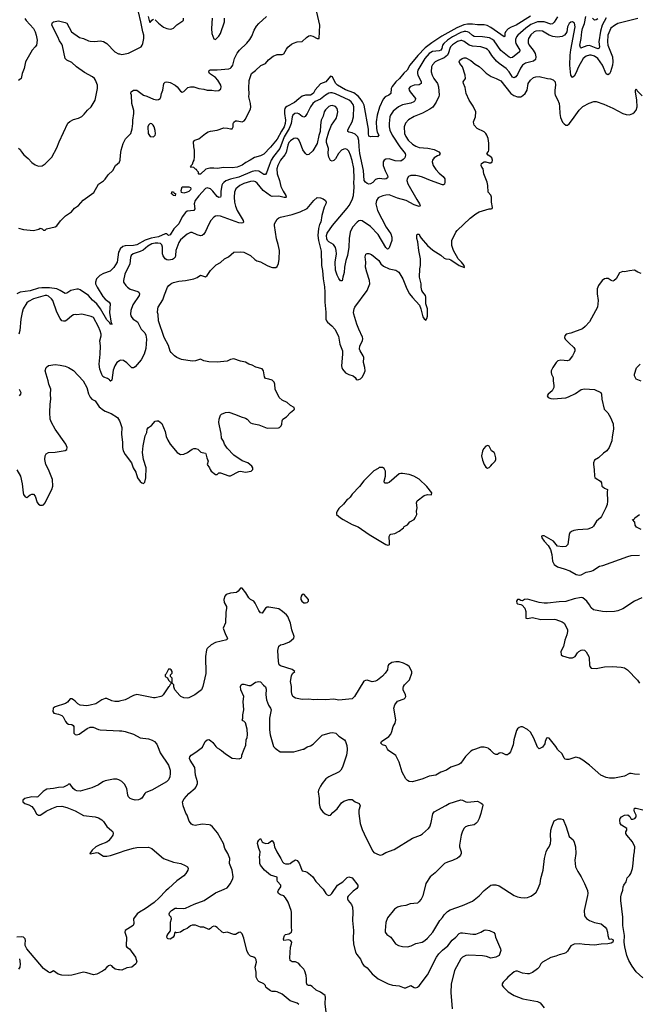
# Model space of a CAD drawing. Header units: inches. Extents: x 2001573 to 2220545, y 644482 to 846830.
# Tile 111 of 256: x 2068805 to 2076229, y 666945 to 678734. Entities that reach past the tile are written whole.
import ezdxf

# ---------------------------------------------------------------- set-up
doc = ezdxf.new("R2010")
doc.units = ezdxf.units.IN
doc.header["$MEASUREMENT"] = 0
for name, color, linetype in [('C0666', 7, 'Continuous'), ('C0667', 7, 'Continuous'), ('C0676', 7, 'Continuous'), ('C0677', 7, 'Continuous')]:
    doc.layers.add(name, color=color, linetype=linetype)

msp = doc.modelspace()

# ---------------------------------------------------------------- linework, layer by layer
at = {"layer": 'C0666', "color": 5, "elevation": 380}
for points in [[(2070000, 669629), (2069993, 669633), (2069970, 669640), (2069930, 669641), (2069830, 669621), (2069803, 669610), (2069750, 669574), (2069670, 669538), (2069530, 669499), (2069490, 669501), (2069470, 669510), (2069448, 669528), (2069410, 669581), (2069401, 669581), (2069390, 669582), (2069378, 669570), (2069330, 669545), (2069270, 669541), (2069210, 669528), (2069130, 669520), (2069109, 669511), (2069086, 669494), (2069024, 669430), (2069010, 669426), (2068950, 669429), (2068869, 669410), (2068842, 669390), (2068842, 669370), (2068869, 669350), (2068914, 669334), (2068950, 669312), (2068977, 669277), (2069005, 669225), (2069030, 669210), (2069050, 669211), (2069070, 669220), (2069122, 669258), (2069189, 669291), (2069250, 669312), (2069310, 669319), (2069370, 669301), (2069470, 669260), (2069570, 669204), (2069710, 669191), (2069750, 669177), (2069790, 669153), (2069810, 669132), (2069850, 669076), (2069910, 669024), (2069920, 669010), (2069925, 668990), (2069920, 668970), (2069895, 668930), (2069870, 668902), (2069850, 668888), (2069764, 668856), (2069718, 668830), (2069674, 668790), (2069645, 668750), (2069650, 668746), (2069730, 668762), (2069750, 668757), (2069789, 668729), (2069810, 668720), (2069850, 668717), (2069895, 668725), (2070000, 668762)], [(2070000, 667357), (2069990, 667357), (2069948, 667368), (2069926, 667386), (2069910, 667407), (2069890, 667412), (2069870, 667407), (2069850, 667390), (2069822, 667358), (2069798, 667342), (2069730, 667307), (2069690, 667299), (2069610, 667324), (2069570, 667330), (2069430, 667296), (2069390, 667292), (2069310, 667296), (2069267, 667307), (2069210, 667347), (2069170, 667321), (2069149, 667329), (2069090, 667376), (2068892, 667610), (2068872, 667650), (2068870, 667670), (2068877, 667710), (2068872, 667730), (2068851, 667750), (2068830, 667754), (2068770, 667751)], [(2068803, 667490), (2068811, 667430), (2068807, 667390), (2068792, 667368)]]:
    msp.add_lwpolyline(points, dxfattribs=at)
at = {"layer": 'C0667', "color": 5}
for points, elevation in [([(2068869, 678749), (2068885, 678725), (2068969, 678629), (2068990, 678590), (2069004, 678550), (2069016, 678490), (2069005, 678430), (2068992, 678408), (2068953, 678367), (2068877, 678230), (2068858, 678150), (2068834, 678090), (2068822, 678030), (2068790, 678006)], 380), ([(2068790, 677196), (2068810, 677179), (2068827, 677150), (2068856, 677116), (2068908, 677070), (2068950, 677022), (2068990, 676994), (2069010, 676987), (2069030, 676982), (2069075, 676985), (2069110, 677006), (2069192, 677088), (2069250, 677198), (2069277, 677270), (2069384, 677496), (2069405, 677515), (2069450, 677537), (2069510, 677554), (2069550, 677575), (2069579, 677601), (2069616, 677650), (2069661, 677690), (2069708, 677772), (2069739, 677910), (2069737, 677950), (2069731, 677970), (2069715, 678010), (2069702, 678030), (2069677, 678050), (2069581, 678101), (2069488, 678170), (2069430, 678221), (2069371, 678251), (2069352, 678270), (2069319, 678419), (2069310, 678441), (2069281, 678481), (2069261, 678530), (2069190, 678670), (2069193, 678690), (2069199, 678701), (2069212, 678708), (2069270, 678719), (2069350, 678702), (2069370, 678691), (2069428, 678588), (2069522, 678522), (2069570, 678508), (2069630, 678479), (2069650, 678475), (2069707, 678473), (2069770, 678482), (2069810, 678474), (2069851, 678450), (2069944, 678350), (2069990, 678326), (2070000, 678324)], 360), ([(2068790, 676236), (2068850, 676223), (2068969, 676211), (2069034, 676226), (2069050, 676238), (2069074, 676230), (2069090, 676214), (2069110, 676214), (2069126, 676230), (2069230, 676254), (2069250, 676267), (2069295, 676325), (2069355, 676385), (2069428, 676432), (2069463, 676477), (2069510, 676510), (2069567, 676573), (2069694, 676666), (2069750, 676764), (2069810, 676806), (2069830, 676826), (2069864, 676876), (2069921, 676930), (2069952, 676990), (2070000, 677029)], 340), ([(2070000, 675969), (2069990, 675950), (2069973, 675830), (2069935, 675765), (2069890, 675722), (2069810, 675696), (2069765, 675670), (2069725, 675630), (2069713, 675590), (2069715, 675570), (2069734, 675530), (2069801, 675421), (2069830, 675386), (2069876, 675350), (2069889, 675330), (2069880, 675230), (2069901, 675101), (2069908, 675089)], 340), ([(2069908, 675089), (2069890, 675089), (2069884, 675104), (2069850, 675140), (2069773, 675270), (2069730, 675330), (2069677, 675377), (2069630, 675430), (2069530, 675499), (2069510, 675506), (2069490, 675506), (2069419, 675490), (2069370, 675459), (2069350, 675457), (2069292, 675492), (2069250, 675510), (2069164, 675524), (2069070, 675525), (2069030, 675520), (2068930, 675486), (2068810, 675470), (2068771, 675450)], 340), ([(2070000, 674651), (2069970, 674630), (2069945, 674590), (2069924, 674536), (2069910, 674418), (2069895, 674405), (2069890, 674404), (2069880, 674420), (2069857, 674437), (2069813, 674453), (2069803, 674463), (2069790, 674484), (2069767, 674550), (2069756, 674610), (2069770, 674730), (2069773, 674830), (2069767, 674890), (2069780, 674950), (2069780, 674970), (2069770, 675009), (2069750, 675057), (2069690, 675169), (2069661, 675181), (2069550, 675208), (2069490, 675202), (2069470, 675204), (2069450, 675202), (2069430, 675190), (2069370, 675138), (2069350, 675126), (2069330, 675123), (2069310, 675129), (2069290, 675156), (2069250, 675232), (2069203, 675370), (2069188, 675390), (2069150, 675423), (2069130, 675431), (2069110, 675430), (2068970, 675390), (2068910, 675359), (2068890, 675343), (2068847, 675270), (2068835, 675230), (2068818, 675150), (2068809, 675011), (2068797, 674970)], 360), ([(2068770, 673344), (2068814, 673270), (2068837, 673177), (2068846, 673070), (2068852, 673050), (2068870, 673021), (2068890, 673013), (2068930, 673044), (2068950, 673052), (2068970, 673052), (2068992, 673030), (2069015, 672955), (2069032, 672932), (2069050, 672922), (2069078, 672922), (2069090, 672926), (2069110, 672950), (2069157, 673050), (2069192, 673108), (2069202, 673150), (2069198, 673230), (2069149, 673350), (2069118, 673410), (2069106, 673470), (2069109, 673511), (2069124, 673536), (2069150, 673550), (2069230, 673556), (2069350, 673574), (2069372, 673588), (2069376, 673610), (2069359, 673650), (2069230, 673830), (2069188, 673910), (2069172, 673950), (2069167, 674030), (2069169, 674130), (2069180, 674190), (2069176, 674250), (2069179, 674310), (2069155, 674370), (2069148, 674410), (2069111, 674530), (2069122, 674570), (2069150, 674595), (2069230, 674604), (2069290, 674599), (2069350, 674585), (2069390, 674569), (2069450, 674534), (2069564, 674410), (2069609, 674330), (2069630, 674255), (2069650, 674215), (2069669, 674190), (2069710, 674169), (2069759, 674099), (2069810, 674058), (2069830, 674045), (2069900, 674020), (2069977, 673970), (2070000, 673930)], 380), ([(2068800, 674310), (2068819, 674270), (2068816, 674250), (2068800, 674230)], 360), ([(2070000, 670573), (2069990, 670570), (2069945, 670570), (2069910, 670580), (2069850, 670608), (2069830, 670605), (2069789, 670591), (2069716, 670544), (2069650, 670525), (2069610, 670520), (2069528, 670528), (2069502, 670542), (2069470, 670576), (2069450, 670590), (2069430, 670601), (2069410, 670601), (2069377, 670563), (2069353, 670547), (2069232, 670508), (2069206, 670490), (2069201, 670450), (2069213, 670433), (2069270, 670420), (2069310, 670403), (2069328, 670388), (2069353, 670333), (2069370, 670310), (2069390, 670301), (2069430, 670296), (2069445, 670285), (2069453, 670273), (2069456, 670256), (2069455, 670190), (2069470, 670176), (2069490, 670173), (2069519, 670181), (2069613, 670247), (2069650, 670262), (2069684, 670264), (2069750, 670234), (2069770, 670230), (2070000, 670220)], 380)]:
    msp.add_lwpolyline(points, dxfattribs=dict(at, elevation=elevation))
at = {"layer": 'C0667', "color": 5, "elevation": 340}
msp.add_lwpolyline([(2069908, 675089), (2069910, 675086), (2069909, 675089)], close=True, dxfattribs=at)
at = {"layer": 'C0676', "color": 5}
for points, elevation in [([(2070473, 670000), (2070490, 669955), (2070587, 669810), (2070607, 669750), (2070610, 669710), (2070604, 669670), (2070587, 669633), (2070565, 669610), (2070390, 669508), (2070317, 669483), (2070304, 669470), (2070267, 669413), (2070250, 669401), (2070230, 669395), (2070190, 669390), (2070150, 669400), (2070130, 669410), (2070110, 669430), (2070100, 669450), (2070090, 669530), (2070061, 669581), (2070030, 669612), (2070000, 669629)], 380), ([(2072150, 666943), (2072130, 666959), (2072047, 666987), (2071950, 667067), (2071890, 667095), (2071870, 667100), (2071830, 667100), (2071810, 667108), (2071762, 667142), (2071755, 667150), (2071750, 667170), (2071730, 667190), (2071670, 667218), (2071657, 667230), (2071640, 667270), (2071638, 667330), (2071628, 667390), (2071641, 667450), (2071638, 667478), (2071632, 667492), (2071612, 667510), (2071570, 667522), (2071546, 667546), (2071527, 667590), (2071490, 667737), (2071470, 667789), (2071450, 667809), (2071430, 667806), (2071390, 667780), (2071370, 667780), (2071290, 667808), (2071250, 667803), (2071230, 667808), (2071170, 667866), (2071150, 667877), (2071130, 667879), (2071110, 667874), (2071090, 667852), (2071070, 667839), (2071010, 667867), (2070970, 667868), (2070911, 667891), (2070870, 667893), (2070850, 667885), (2070810, 667854), (2070770, 667838), (2070730, 667811), (2070690, 667803), (2070670, 667808), (2070661, 667799), (2070655, 667770), (2070643, 667750), (2070618, 667730), (2070610, 667727), (2070586, 667730), (2070575, 667735), (2070569, 667749), (2070574, 667770), (2070585, 667790), (2070614, 667826), (2070613, 667927), (2070625, 667970), (2070619, 667990), (2070599, 668010), (2070595, 668030), (2070604, 668050), (2070625, 668070), (2070670, 668095), (2070690, 668098), (2070766, 668094), (2070790, 668098), (2070895, 668145), (2071017, 668190), (2071150, 668281), (2071257, 668323), (2071290, 668341), (2071329, 668390), (2071357, 668450), (2071361, 668470), (2071350, 668550), (2071317, 668630), (2071323, 668690), (2071300, 668750), (2071265, 668810), (2071246, 668870), (2071177, 668997), (2071117, 669070), (2071091, 669091), (2071076, 669096), (2070990, 669102), (2070907, 669087), (2070874, 669094), (2070863, 669103), (2070837, 669137), (2070810, 669209), (2070795, 669235), (2070763, 669323), (2070757, 669370), (2070774, 669406), (2070830, 669470), (2070907, 669533), (2070918, 669550), (2070935, 669590), (2070936, 669610), (2070913, 669690), (2070902, 669782), (2070847, 669870), (2070839, 669890), (2070842, 669910), (2070860, 669930), (2070916, 669964), (2070963, 670000)], 360), ([(2071198, 670000), (2071224, 669984), (2071270, 669943), (2071350, 669891), (2071435, 669885), (2071462, 669898), (2071468, 669912), (2071468, 669928), (2071495, 670000)], 360), ([(2071882, 670000), (2071927, 669970), (2072090, 669967), (2072203, 670000)], 360), ([(2072729, 670000), (2072730, 669990), (2072720, 669930), (2072674, 669786), (2072652, 669750), (2072631, 669729), (2072510, 669670), (2072475, 669645), (2072430, 669589), (2072410, 669556), (2072386, 669510), (2072382, 669490), (2072394, 669410), (2072394, 669350), (2072401, 669310), (2072410, 669285), (2072436, 669250), (2072466, 669226), (2072510, 669207), (2072530, 669211), (2072557, 669243), (2072610, 669286), (2072662, 669358), (2072690, 669376), (2072750, 669396), (2072790, 669398), (2072826, 669370), (2072871, 669350), (2072883, 669323), (2072870, 669270), (2072870, 669230), (2072886, 669110), (2072910, 669037), (2072955, 668935), (2073038, 668778), (2073050, 668764), (2073110, 668734), (2073130, 668731), (2073150, 668737), (2073190, 668764), (2073290, 668799), (2073510, 668933), (2073609, 668971), (2073630, 668986), (2073703, 669050), (2073717, 669070), (2073736, 669124), (2073756, 669224), (2073770, 669250), (2073910, 669324), (2073950, 669350), (2074090, 669394), (2074110, 669390), (2074150, 669368), (2074170, 669364), (2074290, 669378), (2074335, 669355), (2074350, 669342), (2074355, 669330), (2074328, 669230), (2074308, 669170), (2074288, 669130), (2074271, 669109), (2074250, 669096), (2074177, 669083), (2074148, 669072), (2074130, 669054), (2074110, 669019), (2074096, 668970), (2074073, 668850), (2074075, 668830), (2074095, 668770), (2074093, 668750), (2074088, 668732), (2074070, 668710), (2074050, 668695), (2073992, 668668), (2073930, 668648), (2073895, 668630), (2073781, 668519), (2073721, 668470), (2073671, 668390), (2073636, 668244), (2073615, 668205), (2073589, 668171), (2073570, 668158), (2073482, 668150), (2073430, 668129), (2073370, 668121), (2073330, 668107), (2073295, 668085), (2073210, 667982), (2073190, 667926), (2073182, 667830), (2073184, 667810), (2073203, 667783), (2073251, 667750), (2073307, 667670), (2073345, 667650), (2073390, 667636), (2073450, 667635), (2073494, 667646), (2073550, 667675), (2073629, 667690), (2073661, 667710), (2073690, 667736), (2073755, 667810), (2073840, 667950), (2073870, 667985), (2073890, 668016), (2073930, 668057), (2073963, 668077), (2074110, 668128), (2074230, 668179), (2074310, 668244), (2074370, 668307), (2074450, 668371), (2074470, 668375), (2074510, 668374), (2074550, 668362), (2074730, 668250), (2074770, 668233), (2074810, 668224), (2074850, 668222), (2074890, 668226), (2074930, 668242), (2074960, 668260), (2074991, 668289), (2075010, 668315), (2075041, 668390), (2075050, 668450), (2075075, 668550), (2075094, 668690), (2075111, 668769), (2075123, 668797), (2075150, 668831), (2075165, 668870), (2075170, 668910), (2075164, 668970), (2075167, 669030), (2075179, 669070), (2075210, 669142), (2075256, 669164), (2075290, 669166), (2075315, 669156), (2075353, 669070), (2075390, 668956), (2075435, 668915), (2075450, 668885), (2075466, 668830), (2075470, 668750), (2075458, 668670), (2075464, 668590), (2075490, 668536), (2075532, 668472), (2075572, 668392), (2075606, 668306), (2075610, 668270), (2075607, 668250), (2075567, 668067), (2075570, 668006), (2075594, 667974), (2075630, 667948), (2075690, 667926), (2075770, 667907), (2075819, 667870), (2075835, 667850), (2075847, 667810), (2075851, 667770), (2075865, 667730), (2075870, 667725), (2075890, 667731), (2075910, 667722), (2075916, 667710), (2075911, 667690), (2075890, 667678), (2075851, 667669), (2075770, 667667), (2075690, 667654), (2075570, 667662), (2075510, 667671), (2075450, 667666), (2075410, 667645), (2075370, 667581), (2075350, 667563), (2075330, 667553), (2075270, 667539), (2075230, 667521), (2075170, 667505), (2075067, 667450), (2075049, 667431), (2075028, 667390), (2075010, 667369), (2074950, 667327), (2074910, 667309), (2074890, 667309), (2074830, 667318), (2074770, 667343), (2074750, 667342), (2074730, 667333), (2074653, 667270), (2074635, 667245), (2074599, 667210), (2074586, 667190), (2074587, 667170), (2074601, 667150), (2074656, 667096), (2074731, 667050), (2074832, 667012), (2075010, 666979), (2075041, 666961), (2075090, 666902)], 360), ([(2074266, 670000), (2074232, 669988), (2074210, 669975), (2074146, 669914), (2074090, 669831), (2074065, 669815), (2073970, 669783), (2073917, 669750), (2073850, 669726), (2073790, 669690), (2073710, 669676), (2073637, 669643), (2073512, 669608), (2073473, 669613), (2073450, 669626), (2073430, 669646), (2073386, 669726), (2073350, 669845), (2073310, 669925), (2073223, 669983), (2073212, 670000)], 380), ([(2074699, 670000), (2074687, 669970), (2074670, 669947), (2074650, 669934), (2074630, 669934), (2074590, 669954), (2074570, 669957), (2074549, 669951), (2074530, 669936), (2074510, 669937), (2074485, 669950), (2074447, 669987), (2074430, 670000)], 380), ([(2076230, 669698), (2076170, 669702), (2076130, 669710), (2076110, 669708), (2076050, 669678), (2075970, 669659), (2075930, 669653), (2075870, 669653), (2075830, 669659), (2075769, 669689), (2075630, 669810), (2075551, 669870), (2075510, 669894), (2075470, 669903), (2075383, 669877), (2075357, 669877), (2075342, 669882), (2075330, 669892), (2075303, 669943), (2075253, 669993), (2075248, 670000)], 380), ([(2076270, 667264), (2076190, 667335), (2076141, 667401), (2076104, 667470), (2076080, 667530), (2076055, 667635), (2076047, 667690), (2076050, 667770), (2076031, 667890), (2076033, 667990), (2076007, 668187), (2076007, 668233), (2076014, 668266), (2076031, 668310), (2076036, 668350), (2076044, 668370), (2076072, 668410), (2076082, 668458), (2076111, 668489), (2076125, 668510), (2076146, 668570), (2076156, 668630), (2076161, 668730), (2076170, 668770), (2076173, 668830), (2076147, 668890), (2076077, 668970), (2076066, 668990), (2076069, 669010), (2076079, 669030), (2076078, 669050), (2076015, 669090), (2076001, 669110), (2075995, 669150), (2075999, 669170), (2076014, 669190), (2076052, 669208), (2076090, 669212), (2076114, 669194), (2076130, 669163), (2076150, 669161), (2076173, 669170), (2076189, 669190), (2076189, 669210), (2076169, 669251), (2076165, 669270), (2076170, 669292), (2076190, 669292), (2076272, 669272)], 360), ([(2072477, 666850), (2072465, 666950), (2072470, 667030), (2072464, 667050), (2072410, 667092), (2072356, 667116), (2072310, 667159), (2072290, 667169), (2072266, 667170), (2072250, 667178), (2072242, 667202), (2072243, 667250), (2072237, 667290), (2072222, 667342), (2072210, 667365), (2072170, 667404), (2072150, 667432), (2072110, 667452), (2072070, 667455), (2072047, 667470), (2072042, 667502), (2072050, 667630), (2072063, 667670), (2072064, 667690), (2072050, 667711), (2072030, 667716), (2071970, 667709), (2071966, 667730), (2071976, 667770), (2071990, 667781), (2072030, 667789), (2072050, 667801), (2072060, 667810), (2072066, 667830), (2072062, 667870), (2072063, 668050), (2072058, 668070), (2072020, 668170), (2071990, 668221), (2071970, 668244), (2071930, 668255), (2071907, 668270), (2071899, 668290), (2071906, 668310), (2071935, 668350), (2071932, 668370), (2071894, 668414), (2071889, 668430), (2071889, 668469), (2071811, 668491), (2071738, 668550), (2071689, 668610), (2071684, 668630), (2071684, 668670), (2071677, 668710), (2071684, 668730), (2071685, 668770), (2071670, 668810), (2071655, 668870), (2071658, 668890), (2071670, 668912), (2071690, 668932), (2071711, 668890), (2071721, 668881), (2071750, 668871), (2071786, 668874), (2071810, 668896), (2071830, 668905), (2071850, 668876), (2071860, 668830), (2071885, 668770), (2071932, 668692), (2071953, 668650), (2071970, 668636), (2071990, 668627), (2072030, 668626), (2072047, 668633), (2072070, 668653), (2072110, 668677), (2072130, 668667), (2072154, 668634), (2072190, 668542), (2072230, 668536), (2072250, 668527), (2072290, 668497), (2072317, 668470), (2072355, 668415), (2072442, 668322), (2072475, 668270), (2072490, 668255), (2072508, 668248), (2072530, 668257), (2072543, 668270), (2072613, 668370), (2072678, 668410), (2072730, 668463), (2072750, 668471), (2072790, 668459), (2072858, 668370), (2072856, 668350), (2072845, 668330), (2072800, 668300), (2072741, 668239), (2072734, 668230), (2072731, 668210), (2072741, 668190), (2072782, 668142), (2072794, 668110), (2072798, 668050), (2072793, 667947), (2072805, 667830), (2072800, 667730), (2072805, 667670), (2072829, 667569), (2072843, 667543), (2072890, 667486), (2072913, 667430), (2072927, 667410), (2072970, 667382), (2073029, 667309), (2073098, 667250), (2073219, 667190), (2073270, 667176), (2073350, 667165), (2073410, 667143), (2073430, 667144), (2073490, 667172), (2073530, 667146), (2073550, 667144), (2073570, 667150), (2073590, 667168), (2073690, 667300), (2073798, 667510), (2073825, 667550), (2073870, 667595), (2073935, 667645), (2073985, 667715), (2074031, 667749), (2074070, 667792), (2074090, 667802), (2074110, 667803), (2074233, 667787), (2074270, 667786), (2074331, 667809), (2074370, 667831), (2074390, 667835), (2074432, 667830), (2074487, 667807), (2074496, 667790), (2074504, 667750), (2074567, 667610), (2074570, 667590), (2074550, 667529), (2074510, 667509), (2074450, 667497), (2074397, 667517), (2074350, 667527), (2074187, 667533), (2074150, 667530), (2074110, 667510), (2074090, 667490), (2074014, 667350), (2073975, 667185), (2073972, 667088), (2073988, 666890)], 340), ([(2070000, 668762), (2070070, 668787), (2070170, 668814), (2070210, 668821), (2070350, 668825), (2070390, 668810), (2070503, 668710), (2070530, 668693), (2070650, 668648), (2070735, 668630), (2070789, 668609), (2070815, 668590), (2070822, 668570), (2070819, 668550), (2070796, 668510), (2070770, 668485), (2070690, 668422), (2070590, 668330), (2070555, 668305), (2070478, 668222), (2070415, 668165), (2070310, 668088), (2070239, 668050), (2070213, 668030), (2070170, 667970), (2070174, 667914), (2070164, 667890), (2070070, 667830), (2070064, 667810), (2070084, 667750), (2070082, 667642), (2070089, 667630), (2070119, 667610), (2070194, 667510), (2070208, 667452), (2070198, 667430), (2070148, 667390), (2070090, 667382), (2070030, 667356), (2070000, 667357)], 380)]:
    msp.add_lwpolyline(points, dxfattribs=dict(at, elevation=elevation))
at = {"layer": 'C0677', "color": 5}
for points, elevation in [([(2070000, 678324), (2070030, 678318), (2070110, 678333), (2070259, 678410), (2070273, 678427), (2070282, 678450), (2070294, 678510), (2070291, 678550), (2070279, 678590), (2070257, 678710), (2070228, 678828)], 360), ([(2074925, 678775), (2074752, 678670), (2074694, 678646), (2074656, 678624), (2074625, 678590), (2074618, 678570), (2074618, 678542), (2074610, 678527), (2074450, 678641), (2074405, 678665), (2074370, 678673), (2074290, 678672), (2074230, 678680), (2074170, 678681), (2074127, 678673), (2074044, 678636), (2073864, 678536), (2073742, 678458), (2073663, 678397), (2073576, 678304), (2073480, 678190), (2073449, 678130), (2073407, 678093), (2073355, 678030), (2073310, 677990), (2073266, 677934), (2073254, 677910), (2073250, 677849), (2073229, 677831), (2073183, 677810), (2073159, 677781), (2073115, 677685), (2073087, 677590), (2073076, 677510), (2073081, 677430), (2073089, 677389), (2073108, 677350), (2073090, 677332), (2073030, 677335), (2073010, 677332), (2072990, 677339), (2072983, 677370), (2072985, 677425), (2072933, 677710), (2072913, 677750), (2072886, 677790), (2072859, 677819), (2072810, 677857), (2072710, 677892), (2072612, 677950), (2072590, 677975), (2072553, 678050), (2072530, 678058), (2072472, 677988), (2072410, 677967), (2072347, 677893), (2072325, 677855), (2072310, 677841), (2072290, 677830), (2072230, 677830), (2072190, 677817), (2072150, 677788), (2072099, 677741), (2072004, 677696), (2071990, 677684), (2071980, 677670), (2071977, 677650), (2071977, 677610), (2071990, 677530), (2071985, 677490), (2071974, 677450), (2071940, 677400), (2071890, 677305), (2071812, 677208), (2071730, 677125), (2071690, 677102), (2071617, 677083), (2071567, 677050), (2071516, 677024), (2071470, 676992), (2071410, 676970), (2071350, 676959), (2071250, 676964), (2071170, 676954), (2071130, 676958), (2071084, 676956), (2071037, 676943), (2070970, 676886), (2070950, 676886), (2070946, 676890), (2070946, 676910), (2070926, 676930), (2070922, 676942), (2070910, 676946), (2070890, 676966), (2070849, 676970), (2070858, 676982), (2070858, 676990), (2070875, 677005), (2070882, 677030), (2070894, 677050), (2070900, 677090), (2070898, 677170), (2070890, 677210), (2070889, 677270), (2070896, 677284), (2070902, 677290), (2070950, 677306), (2071032, 677370), (2071065, 677390), (2071090, 677399), (2071170, 677411), (2071250, 677438), (2071296, 677436), (2071330, 677426), (2071350, 677428), (2071361, 677450), (2071364, 677490), (2071370, 677507), (2071390, 677522), (2071410, 677524), (2071470, 677509), (2071496, 677524), (2071510, 677543), (2071570, 677666), (2071574, 677686), (2071572, 677730), (2071552, 677810), (2071556, 677850), (2071549, 677910), (2071554, 678006), (2071582, 678090), (2071630, 678124), (2071696, 678184), (2071750, 678210), (2071785, 678255), (2071842, 678298), (2071890, 678317), (2071950, 678318), (2071970, 678324), (2072000, 678380), (2072017, 678403), (2072060, 678440), (2072086, 678454), (2072130, 678469), (2072190, 678474), (2072240, 678520), (2072270, 678539), (2072290, 678544), (2072318, 678538), (2072370, 678510), (2072393, 678507), (2072400, 678670), (2072365, 678825)], 320), ([(2070000, 677029), (2070001, 677030), (2070010, 677050), (2070012, 677110), (2070021, 677170), (2070045, 677250), (2070074, 677306), (2070135, 677370), (2070153, 677427), (2070162, 677490), (2070161, 677530), (2070173, 677610), (2070172, 677648), (2070150, 677730), (2070145, 677830), (2070137, 677850), (2070141, 677870), (2070170, 677890), (2070210, 677889), (2070290, 677829), (2070330, 677817), (2070410, 677783), (2070450, 677774), (2070470, 677778), (2070489, 677790), (2070495, 677805), (2070504, 677850), (2070519, 677890), (2070532, 677968), (2070550, 677984), (2070570, 677991), (2070610, 677982), (2070670, 677950), (2070694, 677930), (2070730, 677879), (2070750, 677867), (2070770, 677875), (2070820, 677920), (2070850, 677931), (2070890, 677931), (2070951, 677911), (2071010, 677902), (2071050, 677890), (2071109, 677889), (2071150, 677882), (2071190, 677887), (2071214, 677906), (2071220, 677930), (2071214, 677950), (2071180, 678010), (2071150, 678040), (2071081, 678090), (2071070, 678110), (2071075, 678125), (2071088, 678132), (2071170, 678134), (2071310, 678147), (2071330, 678154), (2071338, 678162), (2071357, 678190), (2071379, 678270), (2071410, 678332), (2071437, 678370), (2071526, 678454), (2071562, 678498), (2071585, 678535), (2071614, 678610), (2071642, 678658), (2071670, 678689), (2071763, 678770)], 340), ([(2075250, 678766), (2075210, 678704), (2075190, 678683), (2075170, 678681), (2075090, 678710), (2075010, 678707), (2074970, 678694), (2074930, 678675), (2074868, 678632), (2074775, 678550), (2074759, 678530), (2074745, 678495), (2074744, 678470), (2074750, 678450), (2074796, 678370), (2074794, 678350), (2074710, 678282), (2074690, 678277), (2074670, 678286), (2074570, 678365), (2074490, 678480), (2074470, 678498), (2074435, 678515), (2074350, 678529), (2074250, 678532), (2074230, 678544), (2074190, 678581), (2074170, 678590), (2074150, 678593), (2074130, 678592), (2074090, 678579), (2073990, 678528), (2073930, 678490), (2073885, 678450), (2073871, 678430), (2073861, 678390), (2073850, 678368), (2073830, 678360), (2073750, 678351), (2073710, 678328), (2073661, 678270), (2073598, 678170), (2073577, 678130), (2073570, 678110), (2073570, 678090), (2073576, 678070), (2073608, 678010), (2073615, 677990), (2073615, 677970), (2073590, 677954), (2073530, 677948), (2073490, 677935), (2073482, 677930), (2073469, 677910), (2073473, 677890), (2073484, 677870), (2073546, 677790), (2073545, 677770), (2073539, 677761), (2073527, 677750), (2073490, 677734), (2073390, 677713), (2073343, 677690), (2073280, 677640), (2073247, 677590), (2073241, 677570), (2073231, 677490), (2073232, 677450), (2073241, 677410), (2073268, 677350), (2073358, 677210), (2073423, 677130), (2073429, 677110), (2073419, 677081), (2073401, 677059), (2073370, 677041), (2073304, 677044), (2073230, 677067), (2073190, 677062), (2073170, 677052), (2073158, 677030), (2073161, 676990), (2073183, 676923), (2073212, 676870), (2073214, 676850), (2073210, 676841), (2073196, 676830), (2073174, 676826), (2073110, 676832), (2073090, 676830), (2073070, 676820), (2073035, 676785), (2073010, 676768), (2072990, 676766), (2072970, 676772), (2072947, 676787), (2072931, 676810), (2072924, 676930), (2072881, 677130), (2072871, 677210), (2072869, 677289), (2072857, 677330), (2072825, 677365), (2072790, 677381), (2072747, 677387), (2072737, 677397), (2072736, 677410), (2072743, 677430), (2072787, 677510), (2072805, 677570), (2072809, 677689), (2072799, 677719), (2072778, 677750), (2072751, 677771), (2072590, 677847), (2072550, 677858), (2072530, 677859), (2072510, 677854), (2072468, 677832), (2072410, 677782), (2072347, 677753), (2072318, 677730), (2072288, 677690), (2072250, 677610), (2072227, 677573), (2072210, 677565), (2072190, 677575), (2072150, 677608), (2072130, 677614), (2072102, 677610), (2072077, 677590), (2072068, 677570), (2072057, 677490), (2072035, 677430), (2071975, 677330), (2071920, 677190), (2071846, 677094), (2071820, 677050), (2071793, 676990), (2071761, 676899), (2071750, 676880), (2071730, 676881), (2071670, 676919), (2071630, 676926), (2071590, 676916), (2071432, 676848), (2071330, 676825), (2071277, 676803), (2071250, 676786), (2071236, 676770), (2071228, 676752), (2071216, 676676), (2071215, 676625), (2071210, 676607), (2071190, 676605), (2071170, 676616), (2071120, 676680), (2071090, 676708), (2071050, 676720), (2071030, 676714), (2070950, 676623), (2070909, 676570), (2070896, 676530), (2070902, 676470), (2070892, 676450), (2070810, 676441), (2070790, 676426), (2070750, 676372), (2070711, 676289), (2070652, 676228), (2070610, 676158), (2070590, 676150), (2070568, 676168), (2070550, 676171), (2070470, 676135), (2070381, 676119), (2070310, 676095), (2070210, 676039), (2070170, 676031), (2070070, 676028), (2070043, 676017), (2070011, 675990), (2070000, 675969)], 340), ([(2076210, 678748), (2075973, 678687), (2075930, 678666), (2075889, 678631), (2075851, 678550), (2075846, 678470), (2075853, 678430), (2075907, 678290), (2075912, 678230), (2075907, 678190), (2075882, 678110), (2075870, 678087), (2075850, 678074), (2075830, 678086), (2075786, 678190), (2075731, 678270), (2075690, 678297), (2075652, 678308), (2075630, 678308), (2075590, 678296), (2075557, 678270), (2075499, 678170), (2075470, 678092), (2075450, 678057), (2075430, 678043), (2075417, 678057), (2075410, 678070), (2075395, 678190), (2075400, 678310), (2075407, 678373), (2075460, 678650), (2075453, 678693), (2075430, 678710), (2075410, 678704), (2075390, 678689), (2075369, 678650), (2075359, 678590), (2075350, 678570), (2075332, 678548), (2075306, 678534), (2075250, 678525), (2075193, 678533), (2075149, 678549), (2075070, 678596), (2075030, 678602), (2074990, 678597), (2074970, 678587), (2074930, 678554), (2074901, 678510), (2074895, 678490), (2074897, 678457), (2074909, 678430), (2074956, 678370), (2074979, 678330), (2074989, 678290), (2074983, 678257), (2074962, 678238), (2074865, 678215), (2074830, 678190), (2074805, 678155), (2074770, 678076), (2074750, 678048), (2074730, 678036), (2074710, 678047), (2074668, 678110), (2074632, 678150), (2074550, 678210), (2074519, 678239), (2074463, 678303), (2074430, 678355), (2074410, 678376), (2074390, 678389), (2074330, 678407), (2074230, 678418), (2074190, 678428), (2074130, 678472), (2074103, 678483), (2074090, 678484), (2074050, 678473), (2073990, 678433), (2073968, 678410), (2073957, 678390), (2073944, 678336), (2073929, 678310), (2073890, 678277), (2073813, 678247), (2073784, 678230), (2073750, 678193), (2073740, 678170), (2073735, 678110), (2073746, 678070), (2073767, 678030), (2073809, 677969), (2073823, 677930), (2073829, 677831), (2073826, 677814), (2073794, 677746), (2073753, 677687), (2073718, 677662), (2073630, 677613), (2073530, 677575), (2073464, 677536), (2073426, 677494), (2073412, 677450), (2073417, 677370), (2073430, 677336), (2073461, 677290), (2073510, 677242), (2073550, 677219), (2073590, 677204), (2073696, 677196), (2073770, 677178), (2073827, 677150), (2073843, 677130), (2073831, 677110), (2073810, 677104), (2073770, 677080), (2073749, 677051), (2073746, 677030), (2073759, 676990), (2073790, 676942), (2073830, 676895), (2073877, 676857), (2073899, 676830), (2073898, 676790), (2073894, 676766), (2073884, 676756), (2073870, 676755), (2073728, 676808), (2073630, 676850), (2073590, 676862), (2073550, 676869), (2073490, 676870), (2073462, 676858), (2073446, 676830), (2073445, 676810), (2073455, 676770), (2073562, 676582), (2073595, 676530), (2073604, 676510), (2073599, 676501), (2073590, 676498), (2073530, 676519), (2073437, 676570), (2073330, 676598), (2073230, 676635), (2073190, 676634), (2073155, 676625), (2073117, 676610), (2073101, 676599), (2073082, 676570), (2073073, 676530), (2073092, 676450), (2073195, 676250), (2073251, 676171), (2073264, 676130), (2073264, 676090), (2073230, 676002), (2073221, 675990), (2073210, 675986), (2073190, 676006), (2073100, 676160), (2073010, 676257), (2072910, 676326), (2072890, 676329), (2072870, 676324), (2072850, 676311), (2072792, 676250), (2072764, 676190), (2072753, 676113), (2072747, 676010), (2072731, 675910), (2072711, 675850), (2072697, 675770), (2072694, 675706), (2072675, 675650), (2072670, 675606), (2072650, 675608), (2072630, 675635), (2072610, 675674), (2072590, 675735), (2072585, 675830), (2072600, 675930), (2072597, 675970), (2072587, 676007), (2072563, 676043), (2072510, 676073), (2072494, 676090), (2072485, 676110), (2072482, 676150), (2072490, 676179), (2072554, 676270), (2072730, 676476), (2072754, 676510), (2072790, 676575), (2072806, 676630), (2072814, 676730), (2072809, 676790), (2072813, 676830), (2072809, 676951), (2072790, 677046), (2072770, 677112), (2072750, 677160), (2072730, 677179), (2072710, 677186), (2072690, 677185), (2072659, 677170), (2072625, 677130), (2072590, 677069), (2072570, 677047), (2072550, 677041), (2072530, 677049), (2072510, 677089), (2072502, 677130), (2072504, 677190), (2072482, 677262), (2072483, 677297), (2072507, 677390), (2072542, 677470), (2072596, 677550), (2072610, 677590), (2072616, 677630), (2072610, 677670), (2072590, 677693), (2072550, 677706), (2072530, 677704), (2072510, 677693), (2072470, 677656), (2072454, 677630), (2072440, 677580), (2072419, 677530), (2072408, 677470), (2072406, 677394), (2072390, 677349), (2072369, 677251), (2072316, 677164), (2072270, 677118), (2072250, 677116), (2072241, 677121), (2072230, 677130), (2072197, 677177), (2072170, 677252), (2072150, 677294), (2072130, 677311), (2072110, 677315), (2072090, 677311), (2072050, 677284), (2072030, 677262), (2072016, 677230), (2071997, 677143), (2071983, 677117), (2071930, 677051), (2071896, 676990), (2071885, 676950), (2071890, 676890), (2071917, 676810), (2071935, 676735), (2071961, 676681), (2071994, 676630), (2071997, 676610), (2071994, 676606), (2071974, 676606), (2071910, 676619), (2071830, 676618), (2071810, 676625), (2071722, 676690), (2071650, 676776), (2071630, 676793), (2071610, 676801), (2071570, 676798), (2071490, 676774), (2071443, 676750), (2071395, 676710), (2071378, 676670), (2071373, 676610), (2071379, 676550), (2071390, 676503), (2071411, 676451), (2071484, 676330), (2071485, 676310), (2071478, 676302), (2071462, 676298), (2071430, 676303), (2071210, 676382), (2071170, 676385), (2071150, 676380), (2071130, 676368), (2071097, 676330), (2071070, 676285), (2071030, 676198), (2071010, 676166), (2070990, 676149), (2070970, 676144), (2070930, 676156), (2070870, 676186), (2070850, 676184), (2070810, 676166), (2070730, 676100), (2070710, 676067), (2070677, 675970), (2070673, 675910), (2070668, 675890), (2070650, 675870), (2070637, 675863), (2070590, 675854), (2070570, 675857), (2070550, 675872), (2070525, 675905), (2070515, 675930), (2070516, 676010), (2070510, 676039), (2070493, 676053), (2070459, 676059), (2070430, 676059), (2070390, 676050), (2070339, 676021), (2070285, 675975), (2070250, 675958), (2070166, 675930), (2070142, 675910), (2070132, 675888), (2070124, 675810), (2070066, 675686), (2070048, 675610), (2070051, 675590), (2070076, 675550), (2070098, 675530), (2070130, 675508), (2070220, 675480), (2070234, 675470), (2070242, 675450), (2070237, 675430), (2070160, 675320), (2070135, 675250), (2070134, 675210), (2070137, 675190), (2070149, 675169), (2070165, 675150), (2070216, 675116), (2070262, 675030), (2070303, 674983), (2070317, 674957), (2070326, 674910), (2070316, 674796), (2070295, 674730), (2070259, 674661), (2070190, 674576), (2070170, 674564), (2070147, 674567), (2070090, 674624), (2070050, 674652), (2070010, 674658), (2070000, 674651)], 360), ([(2070346, 678770), (2070362, 678710), (2070370, 678701), (2070390, 678730), (2070410, 678740)], 360), ([(2070430, 678734), (2070470, 678691), (2070530, 678643), (2070570, 678628), (2070610, 678621), (2070630, 678623), (2070649, 678631), (2070690, 678671), (2070760, 678720), (2070769, 678730), (2070769, 678750)], 360), ([(2071110, 678750), (2071104, 678630), (2071106, 678570), (2071130, 678505), (2071150, 678496), (2071190, 678536), (2071213, 678570), (2071259, 678710), (2071261, 678750)], 360), ([(2075830, 678757), (2075784, 678670), (2075763, 678597), (2075742, 678470), (2075750, 678410), (2075747, 678393), (2075734, 678386), (2075710, 678391), (2075630, 678424), (2075599, 678421), (2075535, 678395), (2075530, 678394), (2075522, 678402), (2075517, 678430), (2075533, 678507), (2075540, 678590), (2075549, 678630), (2075573, 678690), (2075586, 678770)], 340), ([(2075730, 678744), (2075710, 678732), (2075690, 678730), (2075668, 678750)], 320), ([(2070000, 673930), (2070010, 673912), (2070031, 673850), (2070027, 673770), (2070037, 673670), (2070036, 673610), (2070047, 673570), (2070070, 673526), (2070143, 673430), (2070166, 673370), (2070195, 673315), (2070218, 673250), (2070250, 673205), (2070270, 673187), (2070290, 673179), (2070304, 673196), (2070317, 673250), (2070319, 673370), (2070290, 673470), (2070276, 673550), (2070285, 673630), (2070308, 673750), (2070328, 673792), (2070334, 673830), (2070347, 673850), (2070383, 673877), (2070430, 673929), (2070447, 673933), (2070470, 673933), (2070510, 673899), (2070550, 673804), (2070562, 673742), (2070580, 673700), (2070610, 673650), (2070691, 673551), (2070730, 673529), (2070770, 673532), (2070814, 673550), (2070870, 673591), (2070890, 673599), (2070910, 673600), (2070938, 673590), (2070976, 673556), (2070990, 673550), (2071030, 673544), (2071036, 673536), (2071047, 673487), (2071065, 673450), (2071050, 673410), (2071081, 673370), (2071087, 673350), (2071101, 673330), (2071150, 673289), (2071171, 673289), (2071190, 673309), (2071210, 673309), (2071310, 673272), (2071330, 673274), (2071430, 673325), (2071449, 673329), (2071510, 673318), (2071578, 673330), (2071597, 673350), (2071597, 673370), (2071588, 673388), (2071538, 673430), (2071470, 673451), (2071370, 673518), (2071290, 673602), (2071260, 673650), (2071247, 673687), (2071225, 673725), (2071221, 673781), (2071198, 673870), (2071193, 673910), (2071197, 673950), (2071210, 673998), (2071222, 674010), (2071270, 674029), (2071310, 674033), (2071390, 674006), (2071457, 673977), (2071510, 673963), (2071532, 673952), (2071569, 673909), (2071590, 673899), (2071670, 673882), (2071770, 673844), (2071906, 673846), (2071917, 673850), (2071936, 673870), (2071944, 673890), (2071948, 673932), (2071956, 673950), (2072003, 673977), (2072051, 674030), (2072090, 674063), (2072096, 674070), (2072094, 674090), (2072050, 674113), (2072010, 674151), (2071950, 674178), (2071915, 674210), (2071868, 674310), (2071861, 674370), (2071853, 674393), (2071830, 674417), (2071790, 674430), (2071750, 674436), (2071739, 674459), (2071728, 674530), (2071710, 674553), (2071634, 674574), (2071590, 674599), (2071550, 674611), (2071510, 674633), (2071450, 674646), (2071370, 674672), (2071330, 674666), (2071290, 674646), (2071170, 674634), (2071070, 674638), (2071011, 674651), (2070970, 674668), (2070910, 674650), (2070870, 674647), (2070744, 674664), (2070688, 674688), (2070662, 674710), (2070620, 674750), (2070610, 674767), (2070590, 674831), (2070538, 674930), (2070470, 675130), (2070464, 675204), (2070457, 675230), (2070459, 675270), (2070465, 675290), (2070522, 675378), (2070540, 675440), (2070577, 675530), (2070591, 675550), (2070615, 675570), (2070630, 675581), (2070650, 675587), (2070710, 675603), (2070790, 675610), (2070890, 675630), (2070932, 675648), (2070970, 675675), (2071030, 675655), (2071053, 675670), (2071090, 675729), (2071161, 675799), (2071212, 675828), (2071259, 675870), (2071305, 675895), (2071370, 675949), (2071450, 675956), (2071490, 675949), (2071570, 675909), (2071623, 675863), (2071648, 675848), (2071690, 675833), (2071770, 675789), (2071818, 675770), (2071835, 675765), (2071875, 675765), (2071890, 675778), (2071904, 675816), (2071913, 675867), (2071918, 675970), (2071903, 676043), (2071882, 676110), (2071859, 676270), (2071859, 676290), (2071890, 676344), (2071910, 676361), (2071930, 676370), (2072070, 676400), (2072166, 676434), (2072248, 676472), (2072330, 676569), (2072370, 676603), (2072410, 676601), (2072442, 676590), (2072469, 676570), (2072476, 676550), (2072473, 676530), (2072452, 676488), (2072424, 676390), (2072412, 676310), (2072399, 676281), (2072386, 676234), (2072379, 676150), (2072384, 676090), (2072416, 675964), (2072421, 675790), (2072434, 675730), (2072441, 675630), (2072456, 675536), (2072461, 675470), (2072461, 675350), (2072473, 675233), (2072475, 675150), (2072480, 675130), (2072492, 675112), (2072545, 675070), (2072581, 675030), (2072625, 674945), (2072642, 674850), (2072671, 674770), (2072673, 674730), (2072661, 674590), (2072664, 674570), (2072673, 674550), (2072710, 674506), (2072750, 674485), (2072801, 674470), (2072824, 674450), (2072837, 674430), (2072850, 674422), (2072870, 674424), (2072890, 674434), (2072910, 674454), (2072930, 674490), (2072944, 674530), (2072942, 674570), (2072925, 674630), (2072928, 674690), (2072922, 674710), (2072883, 674770), (2072875, 674790), (2072880, 674830), (2072911, 674890), (2072915, 674915), (2072913, 674933), (2072868, 675028), (2072845, 675090), (2072808, 675208), (2072806, 675230), (2072812, 675270), (2072822, 675290), (2072970, 675490), (2073000, 675570), (2072996, 675610), (2072964, 675710), (2072950, 675770), (2072952, 675830), (2072946, 675894), (2072954, 675926), (2072970, 675934), (2072990, 675934), (2073021, 675921), (2073109, 675850), (2073131, 675811), (2073162, 675782), (2073230, 675750), (2073310, 675735), (2073346, 675710), (2073397, 675630), (2073443, 675510), (2073475, 675450), (2073510, 675406), (2073596, 675316), (2073613, 675270), (2073637, 675177), (2073650, 675153), (2073670, 675138), (2073683, 675157), (2073690, 675186), (2073691, 675270), (2073673, 675330), (2073673, 675413), (2073668, 675430), (2073635, 675470), (2073625, 675490), (2073617, 675530), (2073617, 675570), (2073597, 675650), (2073601, 675750), (2073608, 675790), (2073608, 675870), (2073588, 675970), (2073575, 676075), (2073564, 676116), (2073564, 676156), (2073570, 676166), (2073590, 676166), (2073600, 676140), (2073617, 676117), (2073689, 676029), (2073755, 675974), (2073850, 675913), (2073890, 675879), (2073910, 675869), (2073950, 675867), (2073970, 675858), (2074069, 675790), (2074133, 675767), (2074136, 675770), (2074131, 675790), (2074099, 675830), (2074057, 675870), (2074002, 675970), (2073982, 676030), (2073981, 676090), (2074031, 676189), (2074046, 676210), (2074201, 676359), (2074270, 676410), (2074310, 676432), (2074429, 676469), (2074454, 676470), (2074465, 676475), (2074470, 676486), (2074458, 676550), (2074458, 676610), (2074450, 676631), (2074419, 676670), (2074415, 676750), (2074407, 676790), (2074364, 676890), (2074356, 676950), (2074341, 676970), (2074333, 676990), (2074337, 677010), (2074370, 677030), (2074390, 677033), (2074430, 677020), (2074450, 677020), (2074464, 677030), (2074471, 677052), (2074460, 677080), (2074439, 677099), (2074418, 677110), (2074402, 677130), (2074423, 677157), (2074427, 677170), (2074426, 677254), (2074416, 677310), (2074403, 677350), (2074390, 677371), (2074370, 677391), (2074285, 677430), (2074251, 677470), (2074245, 677485), (2074243, 677510), (2074266, 677570), (2074271, 677630), (2074238, 677698), (2074190, 677770), (2074156, 677850), (2074143, 677923), (2074122, 677970), (2074119, 677990), (2074146, 678030), (2074144, 678070), (2074111, 678171), (2074078, 678210), (2074071, 678230), (2074079, 678250), (2074105, 678270), (2074130, 678277), (2074150, 678277), (2074210, 678246), (2074263, 678203), (2074310, 678175), (2074350, 678139), (2074393, 678093), (2074416, 678076), (2074453, 678053), (2074514, 678030), (2074570, 678001), (2074690, 677852), (2074725, 677825), (2074770, 677809), (2074810, 677812), (2074835, 677825), (2074861, 677850), (2074885, 677890), (2074898, 677970), (2074924, 678010), (2074960, 678040), (2074990, 678051), (2075030, 678053), (2075130, 678030), (2075166, 678026), (2075195, 678015), (2075220, 677990), (2075224, 677950), (2075216, 677890), (2075217, 677850), (2075221, 677830), (2075250, 677777), (2075267, 677730), (2075273, 677690), (2075275, 677610), (2075283, 677563), (2075310, 677507), (2075330, 677485), (2075350, 677472), (2075370, 677472), (2075390, 677487), (2075430, 677537), (2075508, 677652), (2075550, 677693), (2075626, 677734), (2075685, 677755), (2075710, 677753), (2075802, 677722), (2075913, 677673), (2076030, 677611), (2076070, 677597), (2076110, 677595), (2076150, 677610), (2076170, 677625), (2076189, 677650), (2076201, 677690), (2076197, 677770), (2076181, 677870), (2076182, 677890), (2076190, 677906), (2076201, 677881), (2076261, 677821)], 380), ([(2076250, 675695), (2076210, 675710), (2076170, 675733), (2076110, 675728), (2076050, 675716), (2076030, 675718), (2075990, 675701), (2075950, 675631), (2075929, 675611), (2075910, 675605), (2075890, 675611), (2075854, 675634), (2075830, 675636), (2075810, 675630), (2075783, 675610), (2075740, 675550), (2075722, 675510), (2075722, 675450), (2075734, 675370), (2075729, 675290), (2075630, 675116), (2075581, 675059), (2075546, 675034), (2075410, 674980), (2075353, 674967), (2075335, 674950), (2075331, 674930), (2075340, 674910), (2075383, 674863), (2075444, 674810), (2075455, 674790), (2075455, 674770), (2075449, 674750), (2075430, 674711), (2075390, 674659), (2075369, 674651), (2075290, 674657), (2075251, 674649), (2075232, 674630), (2075193, 674570), (2075174, 674530), (2075171, 674510), (2075176, 674490), (2075197, 674450), (2075197, 674410), (2075206, 674354), (2075203, 674330), (2075184, 674290), (2075138, 674250), (2075124, 674230), (2075137, 674210), (2075170, 674199), (2075196, 674196), (2075350, 674208), (2075382, 674218), (2075463, 674257), (2075530, 674307), (2075570, 674316), (2075690, 674307), (2075769, 674269), (2075775, 674250), (2075780, 674190), (2075808, 674070), (2075850, 674026), (2075885, 673970), (2075914, 673894), (2075920, 673830), (2075902, 673738), (2075899, 673690), (2075867, 673613), (2075839, 673570), (2075798, 673542), (2075740, 673490), (2075690, 673459), (2075679, 673430), (2075678, 673410), (2075689, 673348), (2075690, 673270), (2075694, 673254), (2075710, 673239), (2075764, 673210), (2075774, 673190), (2075781, 673150), (2075790, 673139), (2075810, 673124), (2075847, 673107), (2075845, 673075), (2075849, 672970), (2075843, 672930), (2075827, 672890), (2075775, 672785), (2075765, 672770), (2075717, 672730), (2075681, 672670), (2075665, 672655), (2075610, 672634), (2075490, 672626), (2075443, 672617), (2075415, 672605), (2075397, 672590), (2075387, 672570), (2075372, 672450), (2075350, 672427), (2075310, 672423), (2075250, 672431), (2075199, 672490), (2075090, 672553), (2075070, 672556), (2075058, 672550), (2075062, 672530), (2075089, 672490), (2075138, 672438), (2075164, 672390), (2075181, 672330), (2075188, 672250), (2075210, 672210), (2075250, 672184), (2075330, 672161), (2075396, 672136), (2075473, 672093), (2075510, 672085), (2075530, 672086), (2075590, 672119), (2075650, 672132), (2075670, 672141), (2075751, 672190), (2075790, 672200), (2076090, 672307), (2076130, 672317), (2076230, 672321)], 380), ([(2076250, 674406), (2076190, 674429), (2076170, 674468), (2076169, 674490), (2076196, 674564), (2076239, 674610)], 360), ([(2076250, 672628), (2076196, 672656), (2076180, 672680), (2076176, 672716), (2076148, 672750), (2076165, 672755), (2076174, 672770), (2076230, 672810)], 360), ([(2073212, 670000), (2073190, 670038), (2073150, 670052), (2073132, 670070), (2073138, 670090), (2073228, 670152), (2073250, 670179), (2073264, 670210), (2073279, 670270), (2073302, 670310), (2073310, 670350), (2073289, 670490), (2073298, 670530), (2073330, 670574), (2073410, 670603), (2073424, 670616), (2073430, 670630), (2073427, 670650), (2073401, 670710), (2073399, 670730), (2073402, 670750), (2073415, 670770), (2073474, 670830), (2073505, 670910), (2073504, 670930), (2073472, 670990), (2073444, 671010), (2073402, 671030), (2073350, 671044), (2073310, 671047), (2073262, 671038), (2073225, 671010), (2073215, 670990), (2073210, 670950), (2073185, 670910), (2073150, 670873), (2073090, 670826), (2073070, 670815), (2073030, 670808), (2072970, 670826), (2072950, 670824), (2072930, 670814), (2072817, 670630), (2072790, 670604), (2072630, 670588), (2072570, 670598), (2072470, 670589), (2072370, 670595), (2072330, 670591), (2072270, 670599), (2072190, 670596), (2072110, 670612), (2072079, 670630), (2072064, 670664), (2072060, 670690), (2072063, 670750), (2072050, 670810), (2072061, 670879), (2072074, 670906), (2072101, 670930), (2072070, 670952), (2071930, 670996), (2071915, 671010), (2071905, 671050), (2071897, 671183), (2071908, 671232), (2071930, 671248), (2071970, 671258), (2072036, 671284), (2072089, 671330), (2072093, 671347), (2072064, 671430), (2072050, 671510), (2072018, 671590), (2072001, 671610), (2071955, 671650), (2071910, 671679), (2071790, 671701), (2071770, 671700), (2071751, 671689), (2071710, 671627), (2071690, 671633), (2071670, 671659), (2071627, 671750), (2071610, 671770), (2071570, 671793), (2071550, 671810), (2071513, 671870), (2071470, 671928), (2071450, 671928), (2071421, 671890), (2071403, 671877), (2071330, 671869), (2071281, 671850), (2071263, 671830), (2071251, 671790), (2071256, 671756), (2071283, 671710), (2071284, 671690), (2071275, 671635), (2071270, 671514), (2071244, 671450), (2071272, 671372), (2071295, 671330), (2071286, 671310), (2071150, 671276), (2071099, 671250), (2071050, 671206), (2071042, 671190), (2071032, 671110), (2071035, 670905), (2070999, 670750), (2070984, 670710), (2070904, 670650), (2070830, 670613), (2070810, 670611), (2070770, 670615), (2070736, 670630), (2070722, 670642), (2070665, 670710), (2070654, 670746), (2070654, 670770), (2070634, 670790), (2070634, 670850), (2070614, 670870), (2070614, 670890), (2070632, 670908), (2070631, 670930), (2070621, 670950), (2070610, 670957), (2070590, 670957), (2070559, 670901), (2070549, 670890), (2070548, 670870), (2070575, 670855), (2070590, 670826), (2070610, 670806), (2070622, 670802), (2070626, 670790), (2070610, 670774), (2070598, 670750), (2070590, 670745), (2070524, 670650), (2070510, 670636), (2070495, 670630), (2070430, 670615), (2070410, 670615), (2070210, 670654), (2070170, 670644), (2070069, 670591), (2070000, 670573)], 380), ([(2076259, 671810), (2076170, 671770), (2076030, 671681), (2075970, 671656), (2075930, 671647), (2075830, 671643), (2075787, 671647), (2075678, 671670), (2075651, 671691), (2075631, 671730), (2075601, 671770), (2075551, 671810), (2075530, 671816), (2075450, 671801), (2075350, 671766), (2075270, 671762), (2075130, 671747), (2075087, 671747), (2075030, 671755), (2074890, 671795), (2074855, 671790), (2074830, 671776), (2074810, 671778), (2074790, 671792), (2074770, 671792), (2074759, 671770), (2074762, 671750), (2074770, 671741), (2074810, 671734), (2074826, 671726), (2074856, 671690), (2074868, 671650), (2074870, 671569), (2074890, 671563), (2074950, 671576), (2075050, 671552), (2075210, 671557), (2075230, 671554), (2075305, 671525), (2075328, 671508), (2075362, 671450), (2075370, 671430), (2075370, 671410), (2075361, 671370), (2075336, 671304), (2075321, 671230), (2075290, 671170), (2075291, 671131), (2075310, 671116), (2075390, 671093), (2075430, 671093), (2075459, 671110), (2075486, 671154), (2075503, 671170), (2075530, 671186), (2075550, 671189), (2075570, 671184), (2075590, 671164), (2075623, 671110), (2075629, 671089), (2075630, 671010), (2075634, 670990), (2075650, 670970), (2075710, 670964), (2075810, 670986), (2075908, 670988), (2076010, 670982), (2076050, 670972), (2076085, 670950), (2076207, 670827), (2076232, 670792)], 380), ([(2071495, 670000), (2071513, 670047), (2071519, 670110), (2071530, 670141), (2071533, 670170), (2071530, 670238), (2071510, 670315), (2071490, 670335), (2071478, 670338), (2071469, 670349), (2071479, 670370), (2071478, 670410), (2071491, 670470), (2071482, 670570), (2071490, 670630), (2071455, 670710), (2071450, 670750), (2071459, 670770), (2071470, 670777), (2071490, 670778), (2071550, 670763), (2071576, 670764), (2071630, 670802), (2071670, 670811), (2071690, 670805), (2071725, 670766), (2071750, 670746), (2071759, 670719), (2071753, 670650), (2071764, 670590), (2071788, 670528), (2071812, 670490), (2071819, 670470), (2071799, 670370), (2071797, 670230), (2071806, 670170), (2071847, 670030), (2071868, 670010), (2071882, 670000)], 360), ([(2070000, 670220), (2070030, 670219), (2070070, 670213), (2070170, 670178), (2070250, 670137), (2070350, 670123), (2070391, 670109), (2070422, 670090), (2070450, 670058), (2070473, 670000)], 380), ([(2072203, 670000), (2072210, 670002), (2072250, 670028), (2072290, 670041), (2072320, 670060), (2072350, 670086), (2072431, 670169), (2072525, 670195), (2072558, 670198), (2072591, 670191), (2072630, 670156), (2072697, 670110), (2072710, 670090), (2072725, 670045), (2072729, 670000)], 360), ([(2075248, 670000), (2075230, 670030), (2075150, 670131), (2075130, 670137), (2075115, 670130), (2075099, 670090), (2075096, 670064), (2075070, 670022), (2075030, 670005), (2075010, 670022), (2074964, 670130), (2074924, 670204), (2074890, 670236), (2074830, 670267), (2074810, 670267), (2074790, 670259), (2074770, 670243), (2074757, 670223), (2074725, 670110), (2074719, 670050), (2074699, 670000)], 380), ([(2070963, 670000), (2070995, 670025), (2071029, 670090), (2071050, 670110), (2071070, 670116), (2071090, 670105), (2071118, 670078), (2071154, 670030), (2071170, 670016), (2071198, 670000)], 360), ([(2074430, 670000), (2074416, 670010), (2074370, 670025), (2074330, 670024), (2074266, 670000)], 380)]:
    msp.add_lwpolyline(points, dxfattribs=dict(at, elevation=elevation))
for points, elevation in [([(2070370, 677492), (2070348, 677472), (2070342, 677450), (2070344, 677370), (2070370, 677336), (2070410, 677331), (2070429, 677350), (2070434, 677366), (2070430, 677408), (2070417, 677450), (2070406, 677470), (2070390, 677486)], 340), ([(2070670, 676626), (2070646, 676630), (2070642, 676642), (2070626, 676650), (2070630, 676672), (2070650, 676674), (2070658, 676658), (2070673, 676653)], 320), ([(2070770, 676657), (2070745, 676665), (2070738, 676690), (2070750, 676734), (2070830, 676731), (2070850, 676725), (2070856, 676710), (2070850, 676695), (2070830, 676677), (2070810, 676669)], 320), ([(2074415, 673635), (2074390, 673628), (2074363, 673597), (2074350, 673568), (2074337, 673510), (2074350, 673462), (2074371, 673410), (2074390, 673378), (2074410, 673365), (2074430, 673371), (2074450, 673391), (2074466, 673414), (2074502, 673450), (2074509, 673470), (2074509, 673490), (2074497, 673537), (2074488, 673550), (2074458, 673570), (2074430, 673626)], 420), ([(2073130, 673374), (2073110, 673371), (2073100, 673359), (2073050, 673334), (2072930, 673213), (2072875, 673145), (2072790, 673054), (2072763, 673017), (2072743, 672997), (2072730, 672989), (2072685, 672935), (2072630, 672881), (2072608, 672850), (2072600, 672830), (2072600, 672810), (2072647, 672770), (2072679, 672750), (2072789, 672689), (2072860, 672660), (2072991, 672570), (2073170, 672462), (2073191, 672450), (2073216, 672444), (2073230, 672446), (2073234, 672450), (2073235, 672470), (2073233, 672547), (2073242, 672570), (2073250, 672575), (2073299, 672581), (2073350, 672611), (2073402, 672650), (2073413, 672667), (2073450, 672686), (2073480, 672720), (2073530, 672751), (2073545, 672770), (2073563, 672810), (2073561, 672850), (2073567, 672890), (2073558, 672950), (2073568, 672972), (2073650, 673037), (2073690, 673051), (2073733, 673047), (2073738, 673050), (2073742, 673070), (2073684, 673144), (2073590, 673234), (2073529, 673269), (2073470, 673289), (2073390, 673302), (2073370, 673302), (2073350, 673295), (2073230, 673193), (2073210, 673186), (2073183, 673183), (2073174, 673190), (2073172, 673210), (2073186, 673270), (2073189, 673330), (2073170, 673362), (2073150, 673373)], 420), ([(2072210, 671857), (2072190, 671852), (2072176, 671830), (2072173, 671810), (2072175, 671790), (2072186, 671770), (2072210, 671753), (2072230, 671752), (2072250, 671757), (2072267, 671770), (2072265, 671790)], 420)]:
    msp.add_lwpolyline(points, close=True, dxfattribs=dict(at, elevation=elevation))

doc.saveas('drawing.dxf')
